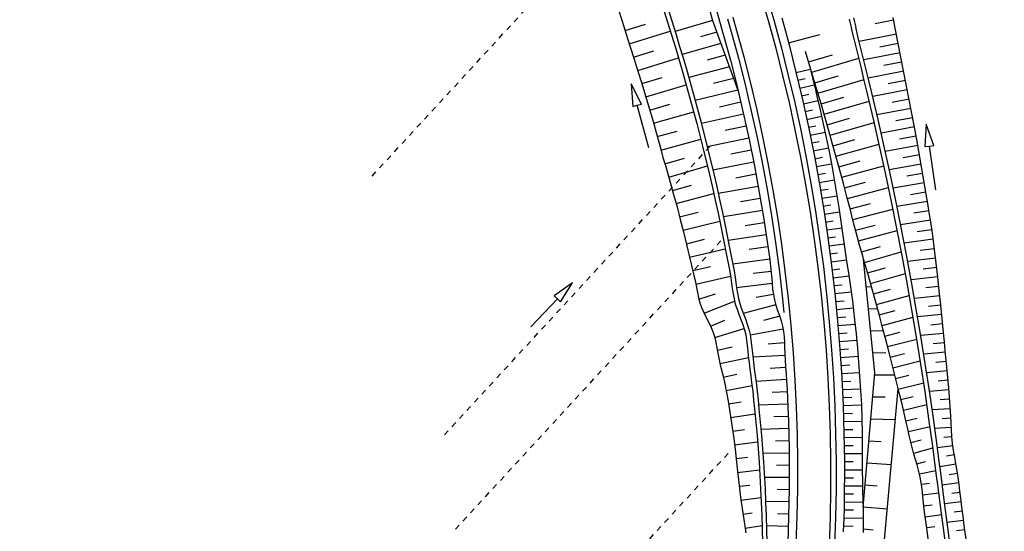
# Model space of a CAD drawing. Extents: x 446457 to 447032, y 444506 to 445688.
# Tile 3 of 83: x 446652 to 446741, y 444550 to 444596. Entities that reach past the tile are written whole.
import ezdxf

# ---------------------------------------------------------------- set-up
doc = ezdxf.new("R2010")
doc.units = 0
doc.header["$LTSCALE"] = 2
doc.header["$MEASUREMENT"] = 0
doc.linetypes.add('ACAD_ISO03W100', pattern=[0.5, 0.25, -0.25])
doc.linetypes.add('AUSGEZOGEN', pattern=[0])
for name, color, linetype in [('Bestand', 8, 'CONTINUOUS'), ('DB-Regenrückhaltebecken_Vorflutgra', 15, 'CONTINUOUS'), ('DB-vorhandene_Dränagen', 15, 'CONTINUOUS'), ('DB-Wegböschungen', 15, 'CONTINUOUS'), ('DB-Wege', 15, 'CONTINUOUS'), ('FBRTOP', 250, 'AUSGEZOGEN')]:
    doc.layers.add(name, color=color, linetype=linetype)

msp = doc.modelspace()

# ---------------------------------------------------------------- linework, layer by layer
at = {"layer": 'Bestand', "color": 253, "linetype": 'Continuous'}
for p, q in [((446728.68, 444574.235), (446728.778, 444574.245)), ((446728.877, 444572.245), (446729.34, 444572.283)), ((446729.074, 444570.255), (446729.886, 444570.305)), ((446729.27, 444568.264), (446730.418, 444568.313)), ((446729.467, 444566.274), (446730.633, 444566.301)), ((446729.629, 444564.284), (446731.454, 444564.291)), ((446729.455, 444562.291), (446730.582, 444562.274)), ((446729.281, 444560.299), (446731.523, 444560.222)), ((446729.107, 444558.306), (446730.222, 444558.247)), ((446728.933, 444556.314), (446731.151, 444556.152)), ((446728.759, 444554.321), (446729.863, 444554.225)), ((446728.586, 444552.329), (446730.785, 444552.137)), ((446728.584, 444550.322), (446729.508, 444550.241))]:
    msp.add_line(p, q, dxfattribs=at)
for points in [[(446729.645, 444564.472), (446728.627, 444574.77)], [(446728.581, 444552.282), (446729.645, 444564.472)], [(446726.825, 444521.4), (446729.157, 444534.293), (446731.776, 444562.999)]]:
    msp.add_lwpolyline(points, dxfattribs=at)
at = {"layer": 'DB-Regenrückhaltebecken_Vorflutgra', "linetype": 'Continuous'}
for p, q in [((446727.324, 444596.519), (446727.535, 444595.664)), ((446727.71, 444596.623), (446727.922, 444595.765)), ((446731.35, 444596.411), (446729.69, 444596.087)), ((446731.518, 444595.544), (446731.303, 444596.653)), ((446721.834, 444594.369), (446724.662, 444595.105)), ((446727.795, 444594.598), (446727.535, 444595.664)), ((446728.183, 444594.696), (446727.922, 444595.765)), ((446731.6, 444595.131), (446728.238, 444594.475)), ((446732.011, 444593.062), (446731.518, 444595.544)), ((446728.1, 444593.386), (446727.795, 444594.598)), ((446728.488, 444593.483), (446728.183, 444594.696)), ((446731.766, 444594.294), (446730.106, 444593.97)), ((446724.108, 444591.118), (446723.38, 444593.577)), ((446723.656, 444592.644), (446725.809, 444593.288)), ((446728.401, 444592.174), (446728.1, 444593.386)), ((446728.79, 444592.27), (446728.488, 444593.483)), ((446731.932, 444593.457), (446728.654, 444592.817)), ((446723.939, 444591.691), (446728.204, 444592.967)), ((446732.098, 444592.62), (446730.479, 444592.303)), ((446732.502, 444590.581), (446732.011, 444593.062)), ((446728.697, 444590.961), (446728.401, 444592.174)), ((446729.086, 444591.055), (446728.79, 444592.27)), ((446732.264, 444591.782), (446729.061, 444591.157)), ((446724.459, 444589.935), (446724.108, 444591.118)), ((446724.22, 444590.742), (446726.332, 444591.369)), ((446724.501, 444589.792), (446728.682, 444591.025)), ((446728.988, 444589.746), (446728.697, 444590.961)), ((446729.378, 444589.838), (446729.086, 444591.055)), ((446732.43, 444590.945), (446730.845, 444590.636)), ((446732.746, 444589.341), (446732.502, 444590.581)), ((446724.806, 444588.751), (446724.459, 444589.935)), ((446729.557, 444587.313), (446728.988, 444589.746)), ((446729.947, 444587.402), (446729.378, 444589.838)), ((446732.595, 444590.107), (446729.459, 444589.495)), ((446724.778, 444588.847), (446726.847, 444589.448)), ((446725.147, 444587.565), (446724.806, 444588.751)), ((446725.052, 444587.895), (446729.147, 444589.076)), ((446732.76, 444589.266), (446731.207, 444588.967)), ((446732.985, 444588.1), (446732.746, 444589.341)), ((446732.923, 444588.425), (446729.846, 444587.839)), ((446733.217, 444586.857), (446732.985, 444588.1)), ((446725.483, 444586.378), (446725.147, 444587.565)), ((446725.323, 444586.943), (446727.349, 444587.522)), ((446725.593, 444585.99), (446729.599, 444587.128)), ((446730.106, 444584.876), (446729.557, 444587.313)), ((446730.497, 444584.962), (446729.947, 444587.402)), ((446733.083, 444587.579), (446731.559, 444587.296)), ((446734.297, 444586.992), (446734.196, 444584.954)), ((446734.987, 444585.072), (446734.297, 444586.992)), ((446725.819, 444585.189), (446725.483, 444586.378)), ((446733.239, 444586.736), (446730.224, 444586.184)), ((446733.442, 444585.614), (446733.217, 444586.857)), ((446726.152, 444584), (446725.819, 444585.189)), ((446725.862, 444585.037), (446727.841, 444585.595)), ((446733.392, 444585.892), (446731.901, 444585.623)), ((446733.661, 444584.37), (446733.442, 444585.614)), ((446726.128, 444584.088), (446730.04, 444585.172)), ((446730.637, 444582.434), (446730.106, 444584.876)), ((446731.028, 444582.518), (446730.497, 444584.962)), ((446733.542, 444585.049), (446730.593, 444584.523)), ((446733.877, 444583.125), (446733.661, 444584.37)), ((446734.196, 444584.954), (446734.591, 444585.013)), ((446734.591, 444585.013), (446734.987, 444585.072)), ((446735.181, 444581.057), (446734.591, 444585.013)), ((446726.481, 444582.809), (446726.152, 444584)), ((446726.392, 444583.134), (446728.324, 444583.665)), ((446733.69, 444584.204), (446732.233, 444583.948)), ((446726.804, 444581.617), (446726.481, 444582.809)), ((446726.652, 444582.179), (446730.468, 444583.219)), ((446733.837, 444583.36), (446730.954, 444582.861)), ((446731.541, 444580.069), (446731.028, 444582.518)), ((446733.981, 444582.518), (446732.557, 444582.272)), ((446734.091, 444581.881), (446733.877, 444583.125)), ((446727.124, 444580.423), (446726.804, 444581.617)), ((446726.91, 444581.223), (446728.794, 444581.732)), ((446731.149, 444579.989), (446730.637, 444582.434)), ((446734.125, 444581.677), (446731.309, 444581.189)), ((446734.303, 444580.636), (446734.091, 444581.881)), ((446727.164, 444580.27), (446730.886, 444581.258)), ((446734.269, 444580.836), (446732.875, 444580.594)), ((446727.436, 444579.227), (446727.124, 444580.423)), ((446731.641, 444577.539), (446731.149, 444579.989)), ((446732.034, 444577.617), (446731.541, 444580.069)), ((446734.414, 444579.991), (446731.652, 444579.52)), ((446734.446, 444579.806), (446734.303, 444580.636)), ((446727.411, 444579.32), (446729.251, 444579.795)), ((446727.639, 444578.428), (446727.436, 444579.227)), ((446727.656, 444578.361), (446731.291, 444579.291)), ((446734.558, 444579.142), (446733.189, 444578.916)), ((446734.585, 444578.977), (446734.446, 444579.806)), ((446734.718, 444578.146), (446734.585, 444578.977)), ((446727.842, 444577.629), (446727.639, 444578.428)), ((446734.696, 444578.289), (446731.985, 444577.863)), ((446734.901, 444576.896), (446734.718, 444578.146)), ((446728.05, 444576.831), (446727.842, 444577.629)), ((446727.904, 444577.389), (446729.695, 444577.856)), ((446728.165, 444576.408), (446731.675, 444577.367)), ((446732.115, 444575.086), (446731.641, 444577.539)), ((446732.508, 444575.16), (446732.034, 444577.617)), ((446734.825, 444577.431), (446733.486, 444577.235)), ((446728.268, 444576.034), (446728.05, 444576.831)), ((446734.945, 444576.572), (446732.307, 444576.213)), ((446735.065, 444575.644), (446734.901, 444576.896)), ((446728.492, 444575.239), (446728.268, 444576.034)), ((446728.437, 444575.434), (446730.15, 444575.92)), ((446728.713, 444574.471), (446732.049, 444575.433)), ((446735.056, 444575.711), (446733.76, 444575.549)), ((446735.213, 444574.389), (446735.065, 444575.644)), ((446728.721, 444574.444), (446728.492, 444575.239)), ((446732.57, 444572.629), (446732.115, 444575.086)), ((446732.963, 444572.701), (446732.508, 444575.16)), ((446735.16, 444574.854), (446732.621, 444574.557)), ((446729.065, 444573.251), (446728.721, 444574.444)), ((446728.989, 444573.515), (446730.611, 444573.983)), ((446735.257, 444573.999), (446734.017, 444573.861)), ((446735.353, 444573.133), (446735.213, 444574.389)), ((446729.405, 444572.056), (446729.065, 444573.251)), ((446729.261, 444572.563), (446732.417, 444573.465)), ((446735.351, 444573.147), (446732.93, 444572.885)), ((446733.4, 444570.237), (446732.963, 444572.701)), ((446735.487, 444571.877), (446735.353, 444573.133)), ((446729.736, 444570.859), (446729.405, 444572.056)), ((446729.528, 444571.614), (446731.063, 444572.044)), ((446733.005, 444570.169), (446732.57, 444572.629)), ((446735.443, 444572.298), (446734.262, 444572.17)), ((446735.617, 444570.621), (446735.487, 444571.877)), ((446729.789, 444570.663), (446732.775, 444571.482)), ((446735.533, 444571.446), (446733.23, 444571.203)), ((446730.06, 444569.66), (446729.736, 444570.859)), ((446730.046, 444569.711), (446731.498, 444570.101)), ((446733.422, 444567.706), (446733.005, 444570.169)), ((446733.817, 444567.771), (446733.4, 444570.237)), ((446735.62, 444570.593), (446734.499, 444570.479)), ((446735.741, 444569.365), (446735.617, 444570.621)), ((446730.38, 444568.458), (446730.06, 444569.66)), ((446730.301, 444568.754), (446733.119, 444569.502)), ((446735.704, 444569.741), (446733.522, 444569.524)), ((446735.864, 444568.109), (446735.741, 444569.365)), ((446730.695, 444567.256), (446730.38, 444568.458)), ((446735.787, 444568.891), (446734.726, 444568.786)), ((446730.554, 444567.796), (446731.92, 444568.155)), ((446730.804, 444566.838), (446733.451, 444567.525)), ((446733.819, 444565.239), (446733.422, 444567.706)), ((446735.871, 444568.041), (446733.806, 444567.837)), ((446734.214, 444565.301), (446733.817, 444567.771)), ((446735.948, 444567.273), (446735.864, 444568.109)), ((446731.008, 444566.051), (446730.695, 444567.256)), ((446735.956, 444567.192), (446734.95, 444567.092)), ((446736.033, 444566.436), (446735.948, 444567.273)), ((446731.315, 444564.846), (446731.008, 444566.051)), ((446731.052, 444565.879), (446732.332, 444566.207)), ((446736.042, 444566.343), (446734.08, 444566.148)), ((446736.115, 444565.6), (446736.033, 444566.436)), ((446736.231, 444564.345), (446736.115, 444565.6)), ((446731.296, 444564.92), (446733.77, 444565.546)), ((446731.617, 444563.638), (446731.315, 444564.846)), ((446734.197, 444562.769), (446733.819, 444565.239)), ((446734.593, 444562.828), (446734.214, 444565.301)), ((446736.125, 444565.49), (446735.169, 444565.398)), ((446731.538, 444563.955), (446732.732, 444564.257)), ((446736.205, 444564.637), (446734.344, 444564.465)), ((446736.28, 444563.784), (446735.377, 444563.703)), ((446736.34, 444563.089), (446736.231, 444564.345)), ((446731.917, 444562.429), (446731.617, 444563.638)), ((446731.777, 444562.994), (446734.077, 444563.568)), ((446736.353, 444562.93), (446734.6, 444562.781)), ((446736.409, 444562.252), (446736.34, 444563.089)), ((446732.117, 444561.623), (446731.917, 444562.429)), ((446732.016, 444562.032), (446733.121, 444562.304)), ((446734.556, 444560.297), (446734.197, 444562.769)), ((446734.953, 444560.353), (446734.593, 444562.828)), ((446736.423, 444562.073), (446735.573, 444562.007)), ((446736.472, 444561.414), (446736.409, 444562.252)), ((446732.312, 444560.816), (446732.117, 444561.623)), ((446732.25, 444561.074), (446734.372, 444561.581)), ((446736.485, 444561.209), (446734.845, 444561.106)), ((446736.523, 444560.575), (446736.472, 444561.414)), ((446732.498, 444560.006), (446732.312, 444560.816)), ((446732.474, 444560.113), (446733.495, 444560.349)), ((446734.896, 444557.822), (446734.556, 444560.297)), ((446735.293, 444557.875), (446734.953, 444560.353)), ((446736.534, 444560.352), (446735.749, 444560.308)), ((446736.553, 444559.945), (446736.523, 444560.575)), ((446732.631, 444559.397), (446732.498, 444560.006)), ((446732.764, 444558.788), (446732.631, 444559.397)), ((446732.687, 444559.141), (446734.654, 444559.597)), ((446736.574, 444559.505), (446735.084, 444559.41)), ((446736.584, 444559.315), (446736.553, 444559.945)), ((446736.626, 444558.687), (446736.584, 444559.315)), ((446732.904, 444558.181), (446732.764, 444558.788)), ((446736.627, 444558.673), (446735.915, 444558.608)), ((446736.688, 444558.061), (446736.626, 444558.687)), ((446733.059, 444557.577), (446732.904, 444558.181)), ((446732.911, 444558.154), (446733.849, 444558.39)), ((446733.197, 444557.091), (446733.059, 444557.577)), ((446733.173, 444557.175), (446734.918, 444557.657)), ((446735.06, 444556.583), (446734.896, 444557.822)), ((446735.456, 444556.635), (446735.293, 444557.875)), ((446736.715, 444557.854), (446735.32, 444557.668)), ((446736.777, 444557.441), (446736.688, 444558.061)), ((446733.343, 444556.608), (446733.197, 444557.091)), ((446736.847, 444557.031), (446736.141, 444556.917)), ((446736.884, 444556.824), (446736.777, 444557.441)), ((446736.997, 444556.207), (446736.884, 444556.824)), ((446733.486, 444556.124), (446733.343, 444556.608)), ((446733.456, 444556.225), (446734.253, 444556.441)), ((446733.619, 444555.638), (446733.486, 444556.124)), ((446735.221, 444555.343), (446735.06, 444556.583)), ((446735.618, 444555.395), (446735.456, 444556.635)), ((446736.999, 444556.197), (446735.546, 444555.949)), ((446737.105, 444555.59), (446736.997, 444556.207)), ((446733.734, 444555.149), (446733.619, 444555.638)), ((446733.7, 444555.302), (446735.185, 444555.622)), ((446733.844, 444554.535), (446733.734, 444555.149)), ((446735.383, 444554.104), (446735.221, 444555.343)), ((446735.78, 444554.156), (446735.618, 444555.395)), ((446737.144, 444555.344), (446736.4, 444555.229)), ((446737.199, 444554.972), (446737.105, 444555.59)), ((446737.28, 444554.352), (446737.199, 444554.972)), ((446733.926, 444553.916), (446733.844, 444554.535)), ((446733.868, 444554.37), (446734.594, 444554.481)), ((446735.546, 444552.865), (446735.383, 444554.104)), ((446737.263, 444554.484), (446735.764, 444554.282)), ((446735.942, 444552.916), (446735.78, 444554.156)), ((446737.355, 444553.732), (446737.28, 444554.352)), ((446733.993, 444553.293), (446733.926, 444553.916)), ((446733.981, 444553.408), (446735.452, 444553.581)), ((446734.058, 444552.67), (446733.993, 444553.293)), ((446737.367, 444553.631), (446736.62, 444553.536)), ((446737.43, 444553.111), (446737.355, 444553.732)), ((446737.534, 444552.284), (446737.43, 444553.111)), ((446734.158, 444551.842), (446734.058, 444552.67)), ((446734.087, 444552.419), (446734.834, 444552.507)), ((446735.87, 444550.386), (446735.546, 444552.865)), ((446736.267, 444550.438), (446735.942, 444552.916)), ((446737.47, 444552.784), (446735.984, 444552.595)), ((446737.643, 444551.458), (446737.534, 444552.284)), ((446734.269, 444551.016), (446734.158, 444551.842)), ((446734.213, 444551.426), (446735.709, 444551.616)), ((446737.579, 444551.94), (446736.837, 444551.843)), ((446737.754, 444550.632), (446737.643, 444551.458)), ((446734.383, 444550.191), (446734.269, 444551.016)), ((446734.349, 444550.438), (446735.093, 444550.536)), ((446737.692, 444551.094), (446736.206, 444550.9)), ((446736.591, 444547.959), (446736.267, 444550.438)), ((446737.917, 444549.393), (446737.754, 444550.632)), ((446734.547, 444548.952), (446734.383, 444550.191)), ((446736.194, 444547.907), (446735.87, 444550.386)), ((446737.805, 444550.248), (446737.061, 444550.151))]:
    msp.add_line(p, q, dxfattribs=at)
at = {"layer": 'DB-vorhandene_Dränagen', "linetype": 'ACAD_ISO03W100'}
for p, q in [((446684.11, 444582.291), (446708.242, 444608.501)), ((446690.664, 444558.85), (446714.797, 444585.06)), ((446691.664, 444550.299), (446715.797, 444576.509)), ((446692.322, 444531.047), (446716.455, 444557.258))]:
    msp.add_line(p, q, dxfattribs=at)
at = {"layer": 'DB-vorhandene_Dränagen', "linetype": 'Continuous'}
for p, q in [((446702.269, 444572.608), (446700.602, 444571.434)), ((446701.182, 444570.883), (446702.269, 444572.608)), ((446698.5, 444568.64), (446700.892, 444571.158)), ((446700.602, 444571.434), (446700.892, 444571.158)), ((446700.892, 444571.158), (446701.182, 444570.883))]:
    msp.add_line(p, q, dxfattribs=at)
at = {"layer": 'DB-Wegböschungen', "linetype": 'Continuous'}
for p, q in [((446710.136, 444598.625), (446710.873, 444596.236)), ((446710.519, 444598.738), (446711.257, 444596.349)), ((446706.38, 444597.52), (446706.76, 444596.329)), ((446714.661, 444597.35), (446714.947, 444596.372)), ((446715.237, 444597.519), (446715.582, 444596.336)), ((446706.76, 444596.329), (446707.136, 444595.137)), ((446707.032, 444595.468), (446708.89, 444596.054)), ((446710.873, 444596.236), (446711.23, 444595.085)), ((446711.257, 444596.349), (446711.614, 444595.196)), ((446714.947, 444596.372), (446711.555, 444595.388)), ((446714.947, 444596.372), (446714.947, 444596.372)), ((446714.947, 444596.372), (446714.947, 444596.372)), ((446714.947, 444596.372), (446717.246, 444590.074)), ((446715.582, 444596.336), (446715.921, 444595.15)), ((446721.217, 444596.636), (446721.556, 444595.409)), ((446707.136, 444595.137), (446707.492, 444594.011)), ((446707.411, 444594.268), (446711.124, 444595.428)), ((446711.23, 444595.085), (446711.583, 444593.933)), ((446711.614, 444595.196), (446711.968, 444594.042)), ((446715.326, 444595.332), (446713.853, 444594.91)), ((446715.921, 444595.15), (446716.248, 444593.968)), ((446721.556, 444595.409), (446721.884, 444594.179)), ((446715.707, 444594.29), (446712.186, 444593.315)), ((446721.884, 444594.179), (446722.51, 444591.712)), ((446707.492, 444594.011), (446707.847, 444592.885)), ((446707.791, 444593.063), (446709.643, 444593.642)), ((446711.583, 444593.933), (446711.924, 444592.793)), ((446711.968, 444594.042), (446712.31, 444592.898)), ((446716.094, 444593.229), (446714.458, 444592.795)), ((446716.248, 444593.968), (446716.564, 444592.782)), ((446707.847, 444592.885), (446708.193, 444591.78)), ((446708.167, 444591.863), (446711.861, 444593.006)), ((446711.924, 444592.793), (446712.257, 444591.651)), ((446712.31, 444592.898), (446712.644, 444591.752)), ((446716.564, 444592.782), (446717.168, 444590.403)), ((446708.193, 444591.78), (446708.535, 444590.673)), ((446712.257, 444591.651), (446712.902, 444589.359)), ((446712.644, 444591.752), (446713.291, 444589.454)), ((446716.477, 444592.18), (446712.793, 444591.23)), ((446722.51, 444591.712), (446723.095, 444589.234)), ((446722.519, 444591.676), (446723.79, 444591.984)), ((446723.78, 444592.023), (446723.993, 444591.194)), ((446708.508, 444588.812), (446707.589, 444590.632)), ((446707.589, 444590.632), (446707.737, 444588.598)), ((446708.535, 444590.673), (446708.874, 444589.564)), ((446708.539, 444590.661), (446710.378, 444591.225)), ((446708.904, 444589.462), (446712.566, 444590.564)), ((446716.86, 444591.13), (446715.034, 444590.673)), ((446722.69, 444590.966), (446723.331, 444591.122)), ((446722.858, 444590.258), (446724.153, 444590.566)), ((446723.993, 444591.194), (446724.204, 444590.364)), ((446717.248, 444590.075), (446713.375, 444589.142)), ((446717.168, 444590.403), (446717.732, 444588.015)), ((446723.022, 444589.549), (446723.677, 444589.702)), ((446724.204, 444590.364), (446724.41, 444589.533)), ((446708.122, 444588.705), (446708.508, 444588.812)), ((446708.874, 444589.564), (446709.207, 444588.454)), ((446709.263, 444588.262), (446711.086, 444588.799)), ((446712.902, 444589.359), (446713.518, 444587.057)), ((446713.291, 444589.454), (446713.908, 444587.146)), ((446717.506, 444588.991), (446715.582, 444588.542)), ((446723.095, 444589.234), (446723.639, 444586.747)), ((446723.183, 444588.842), (446724.504, 444589.14)), ((446724.41, 444589.533), (446724.704, 444588.283)), ((446707.737, 444588.598), (446708.122, 444588.705)), ((446709.189, 444584.85), (446708.122, 444588.705)), ((446709.207, 444588.454), (446709.533, 444587.34)), ((446709.611, 444587.069), (446713.243, 444588.097)), ((446717.756, 444587.906), (446713.935, 444587.043)), ((446717.732, 444588.015), (446718.256, 444585.617)), ((446723.341, 444588.132), (446724.006, 444588.279)), ((446724.704, 444588.283), (446724.983, 444587.029)), ((446709.533, 444587.34), (446709.848, 444586.223)), ((446713.518, 444587.057), (446714.105, 444584.746)), ((446713.908, 444587.146), (446714.497, 444584.829)), ((446723.495, 444587.423), (446724.833, 444587.71)), ((446724.983, 444587.029), (446725.252, 444585.773)), ((446709.848, 444586.223), (446710.052, 444585.476)), ((446709.946, 444585.867), (446711.757, 444586.364)), ((446717.998, 444586.819), (446716.102, 444586.405)), ((446723.639, 444586.747), (446724.141, 444584.251)), ((446723.646, 444586.712), (446724.319, 444586.853)), ((446723.793, 444585.999), (446725.145, 444586.277)), ((446710.052, 444585.476), (446710.254, 444584.728)), ((446710.277, 444584.643), (446713.881, 444585.642)), ((446718.232, 444585.731), (446714.47, 444584.937)), ((446718.256, 444585.617), (446718.74, 444583.211)), ((446723.937, 444585.286), (446724.616, 444585.423)), ((446725.252, 444585.773), (446725.508, 444584.514)), ((446710.254, 444584.728), (446710.46, 444583.982)), ((446714.105, 444584.746), (446714.663, 444582.427)), ((446714.497, 444584.829), (446715.056, 444582.502)), ((446718.457, 444584.64), (446716.593, 444584.261)), ((446724.078, 444584.572), (446725.442, 444584.842)), ((446725.508, 444584.514), (446725.752, 444583.253)), ((446710.46, 444583.982), (446710.675, 444583.235)), ((446710.624, 444583.412), (446712.403, 444583.921)), ((446718.674, 444583.548), (446714.98, 444582.824)), ((446724.141, 444584.251), (446724.601, 444581.747)), ((446724.215, 444583.86), (446724.9, 444583.99)), ((446724.349, 444583.145), (446725.724, 444583.401)), ((446710.675, 444583.235), (446710.894, 444582.489)), ((446710.981, 444582.195), (446714.48, 444583.206)), ((446718.74, 444583.211), (446718.967, 444582.005)), ((446724.479, 444582.431), (446725.169, 444582.555)), ((446725.752, 444583.253), (446725.982, 444581.989)), ((446710.894, 444582.489), (446711.112, 444581.743)), ((446711.112, 444581.743), (446711.427, 444580.619)), ((446714.663, 444582.427), (446714.931, 444581.263)), ((446715.056, 444582.502), (446715.325, 444581.336)), ((446718.883, 444582.455), (446717.055, 444582.11)), ((446718.967, 444582.005), (446719.184, 444580.798)), ((446724.601, 444581.747), (446725.02, 444579.236)), ((446724.607, 444581.715), (446725.988, 444581.956)), ((446725.982, 444581.989), (446726.398, 444579.454)), ((446711.323, 444580.995), (446713.047, 444581.478)), ((446714.931, 444581.263), (446715.192, 444580.098)), ((446715.325, 444581.336), (446715.586, 444580.167)), ((446719.084, 444581.359), (446715.467, 444580.706)), ((446719.184, 444580.798), (446719.391, 444579.588)), ((446724.73, 444580.998), (446725.421, 444581.116)), ((446711.427, 444580.619), (446711.731, 444579.492)), ((446711.65, 444579.796), (446715.057, 444580.708)), ((446715.192, 444580.098), (446715.447, 444578.931)), ((446715.586, 444580.167), (446715.841, 444578.996)), ((446719.277, 444580.263), (446717.489, 444579.954)), ((446724.85, 444580.28), (446726.232, 444580.511)), ((446711.731, 444579.492), (446712.029, 444578.361)), ((446711.969, 444578.589), (446713.651, 444579.024)), ((446715.841, 444578.996), (446716.087, 444577.823)), ((446719.462, 444579.161), (446715.928, 444578.586)), ((446719.391, 444579.588), (446719.587, 444578.377)), ((446724.967, 444579.562), (446725.657, 444579.675)), ((446725.02, 444579.236), (446725.396, 444576.718)), ((446725.08, 444578.846), (446726.457, 444579.06)), ((446726.398, 444579.454), (446726.523, 444578.607)), ((446712.029, 444578.361), (446712.317, 444577.227)), ((446712.279, 444577.38), (446715.599, 444578.208)), ((446715.447, 444578.931), (446715.692, 444577.761)), ((446719.636, 444578.061), (446717.892, 444577.791)), ((446719.587, 444578.377), (446719.71, 444577.568)), ((446725.19, 444578.126), (446725.876, 444578.231)), ((446726.523, 444578.607), (446726.644, 444577.759)), ((446712.317, 444577.227), (446712.597, 444576.089)), ((446715.692, 444577.761), (446715.85, 444576.979)), ((446716.087, 444577.823), (446716.245, 444577.039)), ((446719.71, 444577.568), (446719.83, 444576.759)), ((446725.297, 444577.409), (446726.666, 444577.607)), ((446726.644, 444577.759), (446726.763, 444576.911)), ((446712.579, 444576.163), (446714.216, 444576.561)), ((446715.85, 444576.979), (446716.005, 444576.197)), ((446716.245, 444577.039), (446716.401, 444576.255)), ((446719.8, 444576.964), (446716.362, 444576.45)), ((446719.83, 444576.759), (446719.95, 444575.95)), ((446725.396, 444576.718), (446725.731, 444574.195)), ((446725.4, 444576.689), (446726.084, 444576.785)), ((446726.763, 444576.911), (446726.882, 444576.063)), ((446712.597, 444576.089), (446712.872, 444574.951)), ((446712.874, 444574.945), (446716.103, 444575.709)), ((446716.005, 444576.197), (446716.162, 444575.415)), ((446716.162, 444575.415), (446716.281, 444574.829)), ((446716.401, 444576.255), (446716.558, 444575.471)), ((446716.558, 444575.471), (446716.677, 444574.883)), ((446719.962, 444575.872), (446718.27, 444575.624)), ((446719.95, 444575.95), (446720.042, 444575.344)), ((446725.5, 444575.968), (446726.869, 444576.155)), ((446726.882, 444576.063), (446727.004, 444575.215)), ((446712.872, 444574.951), (446713.056, 444574.191)), ((446716.281, 444574.829), (446716.397, 444574.242)), ((446716.677, 444574.883), (446716.794, 444574.295)), ((446720.127, 444574.758), (446716.788, 444574.322)), ((446720.042, 444575.344), (446720.13, 444574.737)), ((446720.13, 444574.737), (446720.209, 444574.128)), ((446725.596, 444575.247), (446726.284, 444575.338)), ((446725.689, 444574.525), (446727.079, 444574.704)), ((446727.004, 444575.215), (446727.13, 444574.368)), ((446713.056, 444574.191), (446713.233, 444573.43)), ((446713.163, 444573.736), (446714.76, 444574.094)), ((446716.397, 444574.242), (446716.506, 444573.653)), ((446716.506, 444573.653), (446716.602, 444573.061)), ((446716.794, 444574.295), (446716.903, 444573.704)), ((446716.903, 444573.704), (446716.999, 444573.111)), ((446720.262, 444573.63), (446718.618, 444573.452)), ((446720.209, 444574.128), (446720.273, 444573.517)), ((446725.731, 444574.195), (446726.024, 444571.666)), ((446725.778, 444573.806), (446726.485, 444573.891)), ((446727.13, 444574.368), (446727.263, 444573.521)), ((446713.233, 444573.43), (446713.398, 444572.664)), ((446713.431, 444572.497), (446716.579, 444573.213)), ((446716.602, 444573.061), (446716.669, 444572.585)), ((446716.999, 444573.111), (446717.066, 444572.633)), ((446720.273, 444573.517), (446720.313, 444573.026)), ((446720.313, 444573.026), (446720.35, 444572.534)), ((446725.864, 444573.083), (446727.306, 444573.253)), ((446727.263, 444573.521), (446727.396, 444572.674)), ((446713.398, 444572.664), (446713.49, 444572.198)), ((446713.49, 444572.198), (446713.584, 444571.733)), ((446716.669, 444572.585), (446716.734, 444572.108)), ((446716.734, 444572.108), (446716.807, 444571.633)), ((446717.066, 444572.633), (446717.131, 444572.155)), ((446720.349, 444572.548), (446717.129, 444572.169)), ((446717.131, 444572.155), (446717.204, 444571.678)), ((446720.35, 444572.534), (446720.396, 444572.045)), ((446720.396, 444572.045), (446720.46, 444571.559)), ((446725.947, 444572.363), (446726.683, 444572.444)), ((446727.396, 444572.674), (446727.52, 444571.826)), ((446727.52, 444571.826), (446727.63, 444570.976)), ((446713.584, 444571.733), (446713.688, 444571.272)), ((446713.688, 444571.272), (446713.812, 444570.817)), ((446713.72, 444571.146), (446715.23, 444571.61)), ((446714.187, 444569.856), (446716.947, 444570.947)), ((446716.807, 444571.633), (446716.896, 444571.163)), ((446716.896, 444571.163), (446717.013, 444570.699)), ((446717.204, 444571.678), (446717.294, 444571.207)), ((446717.294, 444571.207), (446717.411, 444570.742)), ((446720.46, 444571.561), (446718.903, 444571.275)), ((446720.46, 444571.559), (446720.555, 444571.079)), ((446720.555, 444571.079), (446720.689, 444570.597)), ((446726.024, 444571.666), (446726.274, 444569.132)), ((446726.026, 444571.64), (446727.523, 444571.799)), ((446726.102, 444570.916), (446726.86, 444570.994)), ((446727.63, 444570.976), (446727.728, 444570.124)), ((446713.812, 444570.817), (446713.963, 444570.372)), ((446713.963, 444570.372), (446714.159, 444569.915)), ((446717.013, 444570.699), (446717.166, 444570.23)), ((446717.166, 444570.23), (446717.342, 444569.766)), ((446717.411, 444570.742), (446717.564, 444570.271)), ((446717.564, 444570.271), (446717.74, 444569.806)), ((446720.68, 444570.624), (446717.731, 444569.831)), ((446720.689, 444570.597), (446720.847, 444570.119)), ((446720.847, 444570.119), (446721.012, 444569.643)), ((446726.174, 444570.192), (446727.703, 444570.344)), ((446727.728, 444570.124), (446727.819, 444569.272)), ((446714.159, 444569.915), (446714.378, 444569.467)), ((446714.378, 444569.467), (446714.603, 444569.021)), ((446714.757, 444568.705), (446716.051, 444569.233)), ((446717.342, 444569.766), (446717.525, 444569.304)), ((446717.525, 444569.304), (446717.698, 444568.84)), ((446717.74, 444569.806), (446717.923, 444569.343)), ((446717.923, 444569.343), (446718.096, 444568.878)), ((446721.032, 444569.585), (446719.577, 444569.193)), ((446721.012, 444569.643), (446721.167, 444569.165)), ((446721.167, 444569.165), (446721.294, 444568.682)), ((446726.243, 444569.468), (446727.013, 444569.541)), ((446726.274, 444569.132), (446726.482, 444566.595)), ((446727.819, 444569.272), (446727.948, 444567.992)), ((446714.603, 444569.021), (446714.819, 444568.572)), ((446714.819, 444568.572), (446715.006, 444568.113)), ((446715.15, 444567.652), (446717.818, 444568.466)), ((446717.698, 444568.84), (446717.846, 444568.37)), ((446717.846, 444568.37), (446717.955, 444567.903)), ((446718.096, 444568.878), (446718.244, 444568.406)), ((446718.244, 444568.406), (446718.353, 444567.938)), ((446721.347, 444568.408), (446718.366, 444567.869)), ((446721.294, 444568.682), (446721.379, 444568.2)), ((446726.308, 444568.746), (446727.859, 444568.883)), ((446715.006, 444568.113), (446715.148, 444567.662)), ((446715.148, 444567.662), (446715.26, 444567.199)), ((446717.955, 444567.903), (446718.034, 444567.428)), ((446718.034, 444567.428), (446718.093, 444566.949)), ((446718.353, 444567.938), (446718.432, 444567.462)), ((446718.432, 444567.462), (446718.492, 444566.981)), ((446721.379, 444568.2), (446721.431, 444567.711)), ((446721.431, 444567.711), (446721.461, 444567.218)), ((446726.37, 444568.021), (446727.151, 444568.087)), ((446726.428, 444567.298), (446728.002, 444567.421)), ((446727.948, 444567.992), (446728.067, 444566.712)), ((446715.26, 444567.199), (446715.352, 444566.731)), ((446715.352, 444566.731), (446715.437, 444566.259)), ((446715.39, 444566.52), (446716.731, 444566.826)), ((446718.093, 444566.949), (446718.141, 444566.466)), ((446718.141, 444566.466), (446718.189, 444565.984)), ((446718.492, 444566.981), (446718.54, 444566.497)), ((446718.54, 444566.497), (446718.588, 444566.014)), ((446721.463, 444567.18), (446719.98, 444567.053)), ((446721.461, 444567.218), (446721.479, 444566.723)), ((446721.479, 444566.723), (446721.496, 444566.228)), ((446726.482, 444566.595), (446726.648, 444564.055)), ((446726.484, 444566.573), (446727.276, 444566.632)), ((446728.067, 444566.712), (446728.175, 444565.43)), ((446715.437, 444566.259), (446715.524, 444565.788)), ((446715.524, 444565.788), (446715.65, 444565.2)), ((446715.628, 444565.298), (446718.203, 444565.851)), ((446718.189, 444565.984), (446718.257, 444565.383)), ((446718.588, 444566.014), (446718.656, 444565.411)), ((446721.504, 444566.034), (446718.602, 444565.877)), ((446721.496, 444566.228), (446721.527, 444565.611)), ((446721.527, 444565.611), (446721.568, 444564.997)), ((446726.535, 444565.85), (446728.132, 444565.958)), ((446715.65, 444565.2), (446715.788, 444564.617)), ((446718.257, 444565.383), (446718.334, 444564.785)), ((446718.334, 444564.785), (446718.414, 444564.188)), ((446718.656, 444565.411), (446718.733, 444564.811)), ((446718.733, 444564.811), (446718.813, 444564.212)), ((446721.571, 444564.95), (446720.155, 444564.861)), ((446721.568, 444564.997), (446721.613, 444564.384)), ((446726.583, 444565.124), (446727.387, 444565.176)), ((446728.175, 444565.43), (446728.273, 444564.147)), ((446715.788, 444564.617), (446715.928, 444564.035)), ((446715.922, 444564.064), (446717.14, 444564.329)), ((446715.928, 444564.035), (446716.063, 444563.452)), ((446718.414, 444564.188), (446718.492, 444563.59)), ((446718.813, 444564.212), (446718.891, 444563.613)), ((446721.65, 444563.853), (446718.883, 444563.679)), ((446721.613, 444564.384), (446721.656, 444563.771)), ((446726.627, 444564.401), (446728.248, 444564.494)), ((446726.648, 444564.055), (446726.771, 444561.512)), ((446728.273, 444564.147), (446728.334, 444563.291)), ((446716.063, 444563.452), (446716.22, 444562.671)), ((446716.185, 444562.855), (446718.526, 444563.318)), ((446718.492, 444563.59), (446718.588, 444562.791)), ((446718.891, 444563.613), (446718.987, 444562.812)), ((446721.656, 444563.771), (446721.704, 444562.952)), ((446721.704, 444562.952), (446721.743, 444562.132)), ((446726.669, 444563.674), (446727.485, 444563.718)), ((446726.706, 444562.95), (446728.351, 444563.028)), ((446728.334, 444563.291), (446728.388, 444562.435)), ((446716.22, 444562.671), (446716.358, 444561.886)), ((446718.588, 444562.791), (446718.674, 444561.991)), ((446718.674, 444561.991), (446718.755, 444561.19)), ((446718.987, 444562.812), (446719.074, 444562.009)), ((446719.074, 444562.009), (446719.155, 444561.206)), ((446721.715, 444562.738), (446720.363, 444562.67)), ((446721.743, 444562.132), (446721.775, 444561.311)), ((446726.741, 444562.224), (446727.569, 444562.26)), ((446728.388, 444562.435), (446728.434, 444561.579)), ((446716.358, 444561.886), (446716.484, 444561.098)), ((446716.397, 444561.646), (446717.534, 444561.836)), ((446718.755, 444561.19), (446718.871, 444559.986)), ((446721.763, 444561.627), (446719.124, 444561.519)), ((446719.155, 444561.206), (446719.271, 444559.999)), ((446721.775, 444561.311), (446721.819, 444560.08)), ((446726.771, 444561.512), (446726.853, 444558.967)), ((446726.772, 444561.497), (446728.434, 444561.564)), ((446728.434, 444561.579), (446728.481, 444560.293)), ((446716.484, 444561.098), (446716.665, 444559.915)), ((446716.59, 444560.415), (446718.798, 444560.75)), ((446721.804, 444560.519), (446720.517, 444560.475)), ((446726.799, 444560.77), (446727.632, 444560.801)), ((446728.481, 444560.293), (446728.504, 444559.006)), ((446716.665, 444559.915), (446716.836, 444558.732)), ((446716.773, 444559.178), (446717.845, 444559.328)), ((446718.871, 444559.986), (446718.979, 444558.782)), ((446719.271, 444559.999), (446719.379, 444558.791)), ((446721.839, 444559.412), (446719.331, 444559.342)), ((446721.819, 444560.08), (446721.854, 444558.85)), ((446726.823, 444560.043), (446728.486, 444560.099)), ((446726.843, 444559.318), (446727.671, 444559.341)), ((446716.836, 444558.732), (446716.993, 444557.545)), ((446718.979, 444558.782), (446719.076, 444557.576)), ((446719.379, 444558.791), (446719.476, 444557.582)), ((446721.854, 444558.85), (446721.878, 444557.619)), ((446726.853, 444558.967), (446726.877, 444557.695)), ((446726.861, 444558.591), (446728.506, 444558.63)), ((446728.504, 444559.006), (446728.507, 444558.148)), ((446716.943, 444557.94), (446719.026, 444558.205)), ((446716.993, 444557.545), (446717.131, 444556.355)), ((446719.076, 444557.576), (446719.162, 444556.369)), ((446719.476, 444557.582), (446719.562, 444556.372)), ((446721.866, 444558.304), (446720.644, 444558.278)), ((446721.878, 444557.619), (446721.891, 444556.388)), ((446726.874, 444557.866), (446727.69, 444557.88)), ((446726.877, 444557.695), (446726.891, 444556.422)), ((446728.507, 444558.148), (446728.505, 444557.29)), ((446717.093, 444556.698), (446718.108, 444556.815)), ((446721.883, 444557.197), (446719.506, 444557.162)), ((446726.885, 444557.142), (446728.505, 444557.159)), ((446728.505, 444557.29), (446728.506, 444556.433)), ((446717.131, 444556.355), (446717.212, 444555.559)), ((446719.162, 444556.369), (446719.305, 444553.95)), ((446719.562, 444556.372), (446719.705, 444553.946)), ((446721.892, 444556.089), (446720.737, 444556.08)), ((446721.891, 444556.388), (446721.888, 444553.925)), ((446726.891, 444556.422), (446726.894, 444555.149)), ((446726.891, 444556.417), (446727.699, 444556.42)), ((446728.506, 444556.433), (446728.514, 444555.575)), ((446717.212, 444555.559), (446717.291, 444554.764)), ((446717.223, 444555.446), (446719.208, 444555.666)), ((446721.894, 444554.977), (446719.649, 444554.984)), ((446726.894, 444555.149), (446726.887, 444553.876)), ((446726.893, 444554.962), (446727.709, 444554.959)), ((446726.894, 444555.69), (446728.513, 444555.69)), ((446728.514, 444555.575), (446728.53, 444554.718)), ((446717.291, 444554.764), (446717.379, 444553.969)), ((446717.354, 444554.181), (446718.317, 444554.297)), ((446717.379, 444553.969), (446717.484, 444553.169)), ((446726.89, 444554.234), (446728.54, 444554.224)), ((446728.53, 444554.718), (446728.549, 444553.86)), ((446717.484, 444553.169), (446717.601, 444552.37)), ((446717.52, 444552.912), (446719.342, 444553.162)), ((446719.305, 444553.95), (446719.361, 444552.739)), ((446719.705, 444553.946), (446719.761, 444552.732)), ((446721.887, 444553.869), (446720.797, 444553.88)), ((446721.888, 444553.925), (446721.843, 444551.463)), ((446726.887, 444553.876), (446726.879, 444553.027)), ((446726.884, 444553.51), (446727.721, 444553.499)), ((446728.549, 444553.86), (446728.568, 444553.001)), ((446717.601, 444552.37), (446717.724, 444551.572)), ((446719.361, 444552.739), (446719.408, 444551.527)), ((446721.871, 444552.762), (446719.758, 444552.799)), ((446719.761, 444552.732), (446719.808, 444551.517)), ((446726.879, 444553.027), (446726.865, 444552.178)), ((446726.876, 444552.782), (446728.573, 444552.754)), ((446728.568, 444553.001), (446728.584, 444552.142)), ((446717.712, 444551.652), (446718.553, 444551.778)), ((446717.724, 444551.572), (446717.849, 444550.769)), ((446719.408, 444551.527), (446719.445, 444550.314)), ((446719.808, 444551.517), (446719.844, 444550.3)), ((446721.847, 444551.655), (446720.824, 444551.68)), ((446721.843, 444551.463), (446721.757, 444549.002)), ((446726.841, 444551.331), (446726.816, 444550.696)), ((446726.865, 444552.178), (446726.841, 444551.331)), ((446726.841, 444551.333), (446728.59, 444551.282)), ((446726.862, 444552.058), (446727.724, 444552.038)), ((446728.584, 444552.142), (446728.59, 444551.284)), ((446717.849, 444550.769), (446717.971, 444549.965)), ((446717.905, 444550.403), (446719.436, 444550.632)), ((446721.816, 444550.548), (446719.836, 444550.612)), ((446726.816, 444550.696), (446726.789, 444550.06)), ((446726.812, 444550.609), (446727.699, 444550.577)), ((446728.586, 444550.641), (446728.582, 444549.998)), ((446728.59, 444551.284), (446728.586, 444550.641)), ((446719.445, 444550.314), (446719.47, 444549.101)), ((446719.844, 444550.3), (446719.87, 444549.084))]:
    msp.add_line(p, q, dxfattribs=at)
at = {"layer": 'DB-Wege', "linetype": 'Continuous'}
for p, q in [((446719.667, 444597.509), (446720.013, 444596.298)), ((446720.147, 444597.648), (446720.494, 444596.434)), ((446716.303, 444596.542), (446716.643, 444595.353)), ((446716.783, 444596.681), (446717.125, 444595.488)), ((446720.013, 444596.298), (446720.349, 444595.082)), ((446720.494, 444596.434), (446720.832, 444595.213)), ((446716.643, 444595.353), (446716.972, 444594.164)), ((446717.125, 444595.488), (446717.454, 444594.295)), ((446720.349, 444595.082), (446720.675, 444593.862)), ((446720.832, 444595.213), (446721.159, 444593.988)), ((446716.972, 444594.164), (446717.289, 444592.974)), ((446717.454, 444594.295), (446717.773, 444593.1)), ((446720.675, 444593.862), (446721.296, 444591.414)), ((446721.159, 444593.988), (446721.782, 444591.533)), ((446717.289, 444592.974), (446717.896, 444590.582)), ((446717.773, 444593.1), (446718.382, 444590.701)), ((446721.782, 444591.533), (446722.364, 444589.068)), ((446717.896, 444590.582), (446718.463, 444588.181)), ((446718.382, 444590.701), (446718.951, 444588.292)), ((446721.296, 444591.414), (446721.876, 444588.957)), ((446721.876, 444588.957), (446722.415, 444586.49)), ((446722.364, 444589.068), (446722.905, 444586.593)), ((446718.463, 444588.181), (446718.99, 444585.771)), ((446718.951, 444588.292), (446719.479, 444585.874)), ((446722.415, 444586.49), (446722.913, 444584.015)), ((446722.905, 444586.593), (446723.404, 444584.109)), ((446718.99, 444585.771), (446719.476, 444583.353)), ((446719.479, 444585.874), (446719.967, 444583.448)), ((446719.967, 444583.448), (446720.415, 444581.014)), ((446722.913, 444584.015), (446723.37, 444581.531)), ((446723.404, 444584.109), (446723.862, 444581.618)), ((446719.476, 444583.353), (446719.922, 444580.927)), ((446723.862, 444581.618), (446724.279, 444579.119)), ((446719.922, 444580.927), (446720.328, 444578.494)), ((446720.415, 444581.014), (446720.822, 444578.572)), ((446723.37, 444581.531), (446723.785, 444579.041)), ((446723.785, 444579.041), (446724.159, 444576.544)), ((446724.279, 444579.119), (446724.654, 444576.614)), ((446720.328, 444578.494), (446720.693, 444576.055)), ((446720.822, 444578.572), (446721.188, 444576.125)), ((446724.159, 444576.544), (446724.491, 444574.041)), ((446724.654, 444576.614), (446724.987, 444574.102)), ((446720.693, 444576.055), (446721.017, 444573.609)), ((446721.188, 444576.125), (446721.513, 444573.671)), ((446721.017, 444573.609), (446721.301, 444571.159)), ((446721.513, 444573.671), (446721.798, 444571.212)), ((446724.491, 444574.041), (446724.781, 444571.532)), ((446724.987, 444574.102), (446725.278, 444571.586)), ((446721.301, 444571.159), (446721.422, 444569.932)), ((446721.798, 444571.212), (446722.041, 444568.75)), ((446724.781, 444571.532), (446725.029, 444569.02)), ((446725.278, 444571.586), (446725.527, 444569.065)), ((446722.041, 444568.75), (446722.244, 444566.283)), ((446725.029, 444569.02), (446725.236, 444566.503)), ((446725.527, 444569.065), (446725.734, 444566.54)), ((446725.236, 444566.503), (446725.4, 444563.984)), ((446725.734, 444566.54), (446725.899, 444564.012)), ((446722.244, 444566.283), (446722.405, 444563.813)), ((446722.405, 444563.813), (446722.525, 444561.341)), ((446725.4, 444563.984), (446725.522, 444561.462)), ((446725.899, 444564.012), (446726.022, 444561.482)), ((446722.525, 444561.341), (446722.604, 444558.867)), ((446725.522, 444561.462), (446725.603, 444558.938)), ((446726.022, 444561.482), (446726.103, 444558.95)), ((446722.604, 444558.867), (446722.641, 444556.393)), ((446725.603, 444558.938), (446725.641, 444556.413)), ((446726.103, 444558.95), (446726.141, 444556.417)), ((446722.641, 444556.393), (446722.638, 444553.918)), ((446725.641, 444556.413), (446725.637, 444553.888)), ((446726.141, 444556.417), (446726.137, 444553.883)), ((446722.638, 444553.918), (446722.593, 444551.443)), ((446725.637, 444553.888), (446725.592, 444551.364)), ((446726.137, 444553.883), (446726.091, 444551.35)), ((446722.593, 444551.443), (446722.506, 444548.97)), ((446725.592, 444551.364), (446725.504, 444548.84)), ((446726.091, 444551.35), (446726.003, 444548.82))]:
    msp.add_line(p, q, dxfattribs=at)
at = {"layer": 'FBRTOP', "const_width": 0.5}
for points in [[(446713.968, 445215.207, -0.000001), (446725.245, 445135.645, -0.000002), (446731.51, 445091.444), (446745.543, 444992.433), (446759.576, 444893.423, -0.000001), (446768.346, 444831.542, 0.000001), (446777.117, 444769.66, 0.000003), (446785.888, 444707.779, -0.000002), (446794.659, 444645.897, -0.000001), (446801.675, 444596.392, 0.000001), (446808.692, 444546.886, 0.000001), (446810.62, 444533.277, -0.000003)], [(446769.381, 444909.081, 0.000143), (446772.833, 444884.705, 0.000117), (446776.395, 444859.645, -0.00009), (446779.957, 444834.586, -0.000035), (446781.73, 444822.091, -0.000036), (446783.438, 444810.04, -0.000285), (446784.88, 444799.819, 0.000197), (446786.968, 444785.001, 0.000526), (446790.163, 444762.559, -0.000443), (446793.963, 444735.904, -0.000393), (446797.87, 444708.162, 0.000518), (446800.837, 444687.137, 0.000013), (446804.379, 444662.224, 0.000014), (446807.839, 444637.901, 0.000003), (446809.638, 444625.258, 0.000005), (446810.731, 444617.575, 0.000318)]]:
    msp.add_lwpolyline(points, format="xyb", dxfattribs=at)

doc.saveas('drawing.dxf')
